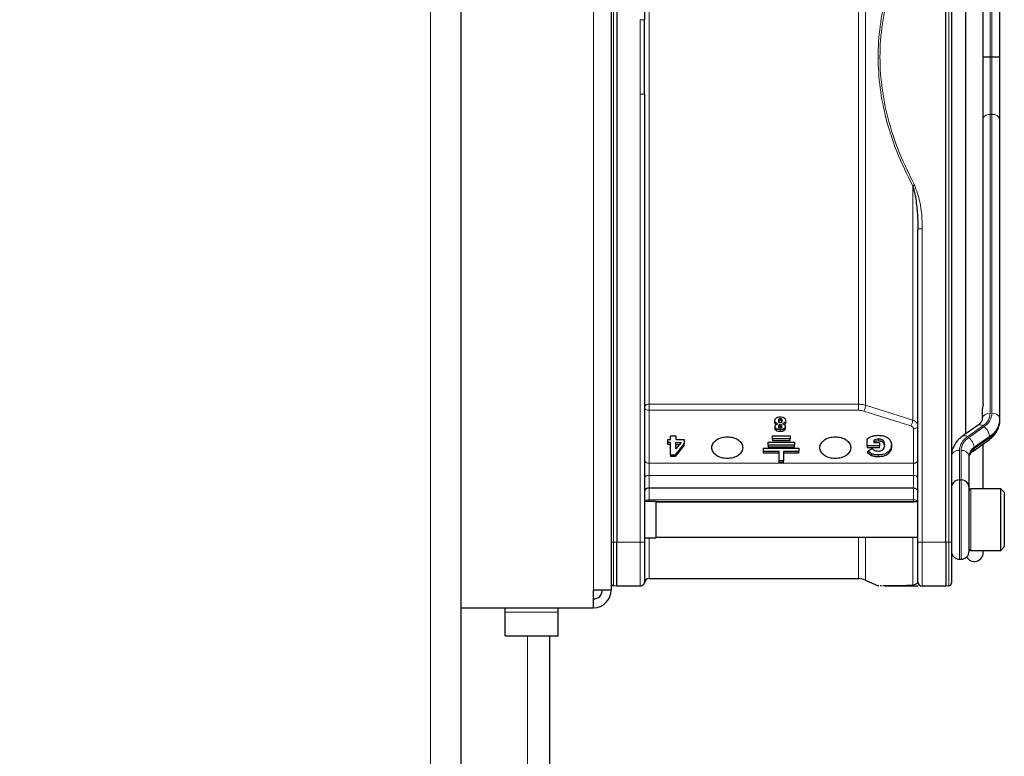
# Paper-space layout 'Blatt3' of a CAD drawing. Header units: millimetres. Extents: x 5 to 418, y 2 to 292.
# Tile 88 of 95: x 236 to 255, y 217 to 231. Entities that reach past the tile are written whole.
import ezdxf

# ---------------------------------------------------------------- set-up
doc = ezdxf.new("R2010")
doc.units = ezdxf.units.MM
doc.layers.add('SLD-0', color=7, linetype='Continuous')
doc.styles.add('SLDTEXTSTYLE0', font='TXT', dxfattribs={"width": 0.605})
doc.dimstyles.new('SLDDIMSTYLE0', dxfattribs={"dimtxt": 3.5, "dimasz": 3.302, "dimexe": 0, "dimexo": 0.0625, "dimgap": 0.875, "dimtad": 1, "dimlfac": 6, "dimrnd": 1e-09, "dimzin": 12, "dimdsep": 46, "dimtxsty": 'SLDTEXTSTYLE0', "dimsah": 1, "dimcen": 0.09, "dimadec": 0, "dimazin": 3, "dimtfac": 1, "dimtofl": 0, "dimtmove": 0, "dimatfit": 3, "dimfxl": 1, "dimfrac": 2, "dimtolj": 1, "dimtzin": 12, "dimarcsym": 0})

# ---------------------------------------------------------------- blocks, each defined once
blk = doc.blocks.new('_D_21')
at = {"layer": 'SLD-0', "color": 7}
for p, q in [((205.654, 222.341), (205.654, 272.341)), ((255.071, 239.441), (255.071, 272.341)), ((255.071, 271.341), (205.654, 271.341))]:
    blk.add_line(p, q, dxfattribs=at)
for centre, start, end in [((229.719, 274.027), 153.4349, 206.5651), ((231.007, 274.027), 333.4349, 26.5651)]:
    blk.add_arc(centre, 6.006, start, end, dxfattribs=at)
for points in [[(205.654, 271.341), (208.956, 270.833), (208.956, 271.849)], [(255.071, 271.341), (251.769, 271.849), (251.769, 270.833)]]:
    blk.add_solid(points, dxfattribs=at)
at = {"layer": 'SLD-0', "color": 7, "insert": (224.347, 275.853), "char_height": 3.5, "attachment_point": 1, "style": 'SLDTEXTSTYLE0'}
blk.add_mtext('296,5', dxfattribs=at)

psp = doc.layouts.new('Blatt3')

# ---------------------------------------------------------------- linework, layer by layer
at = {"color": 7, "linetype": 'Continuous', "lineweight": 18}
for p, q in [((244.221, 210.0913), (244.221, 241.3413)), ((247.3043, 240.2579), (247.3043, 220.0913)), ((247.6833, 220.9996), (247.6833, 239.3496)), ((254.0253, 239.3496), (254.0253, 220.9996)), ((248.3543, 236.8856), (248.3543, 223.6065)), ((252.3136, 223.6065), (252.3136, 236.8856)), ((254.8043, 230.1746), (254.8043, 231.2604)), ((254.8376, 231.2604), (254.8376, 230.1746)), ((254.8043, 229.0888), (254.8043, 230.1746)), ((254.8376, 230.1746), (254.8376, 229.0888)), ((248.1879, 229.4697), (248.1877, 220.9996)), ((254.8043, 223.4369), (254.8043, 229.0888)), ((254.8043, 229.0888), (254.8376, 229.0888)), ((254.8376, 229.0888), (254.8376, 223.4369)), ((253.521, 226.9238), (253.4376, 226.9238)), ((253.521, 220.9996), (253.521, 226.9238)), ((248.3543, 223.6065), (252.3136, 223.6065)), ((252.4491, 223.5864), (253.3388, 223.306)), ((248.3543, 223.4921), (248.3543, 222.4908)), ((252.3136, 223.4921), (248.3543, 223.4921)), ((253.3049, 223.1963), (252.4152, 223.4768)), ((250.8349, 223.188), (250.8349, 223.2233)), ((250.8365, 223.3029), (250.8365, 223.3382)), ((254.3723, 222.9898), (254.6627, 223.1952)), ((250.7636, 223.1053), (250.7636, 223.1407)), ((250.8354, 223.0895), (250.8354, 223.1249)), ((250.9047, 223.1063), (250.9047, 223.1416)), ((253.3543, 222.4908), (253.3543, 223.1424)), ((254.6863, 223.1785), (254.3959, 222.9732)), ((254.5019, 222.7921), (254.7924, 222.9975)), ((254.7924, 222.9975), (254.7924, 222.9739)), ((252.6936, 222.9117), (252.6936, 222.947)), ((254.7924, 222.9739), (254.5019, 222.7685)), ((252.563, 222.6336), (252.563, 222.669)), ((252.6858, 222.6117), (252.6858, 222.6471)), ((252.8876, 222.678), (252.8876, 222.7133)), ((254.221, 222.1746), (254.221, 222.7315)), ((254.2543, 222.7315), (254.2543, 222.1746)), ((254.5019, 222.7685), (254.5019, 222.7921)), ((248.3543, 222.4908), (248.3543, 222.2615)), ((248.3543, 222.4908), (253.3543, 222.4908)), ((253.3543, 222.2615), (253.3543, 222.4908)), ((248.3543, 222.2615), (248.3543, 222.0193)), ((253.3543, 222.2615), (248.3543, 222.2615)), ((253.3543, 222.0193), (253.3543, 222.2615)), ((254.221, 220.6746), (254.221, 222.1746)), ((254.2543, 222.1746), (254.2543, 220.6746)), ((248.3543, 222.0193), (248.3543, 221.8013)), ((253.3543, 221.8013), (253.3543, 222.0193)), ((254.4376, 222.0079), (254.4376, 220.8413)), ((248.3543, 221.8013), (253.3543, 221.8013)), ((248.3543, 221.8013), (248.3543, 221.7663)), ((253.3543, 221.7585), (253.3543, 221.8013)), ((247.6833, 220.9996), (247.6376, 220.9996)), ((247.6833, 220.1716), (247.6833, 220.9996)), ((247.7443, 220.9996), (247.6833, 220.9996)), ((248.1877, 220.9996), (247.7443, 220.9996)), ((248.3543, 221.0829), (248.3543, 220.3079)), ((252.3136, 220.3079), (252.3136, 221.0913)), ((253.3388, 220.1756), (253.3388, 221.0913)), ((253.4376, 220.9996), (253.521, 220.9996)), ((253.9643, 220.9996), (253.521, 220.9996)), ((253.521, 220.9996), (253.521, 220.1663)), ((254.0253, 220.9996), (253.9643, 220.9996)), ((254.0253, 220.9996), (254.0253, 220.1716)), ((254.071, 220.9996), (254.0253, 220.9996)), ((248.271, 220.2496), (248.271, 220.2496)), ((245.6376, 219.6713), (246.6376, 219.6713)), ((246.0543, 219.2246), (246.0543, 215.3693))]:
    psp.add_line(p, q, dxfattribs=at)
at = {"color": 7, "linetype": 'Continuous', "lineweight": 25}
for p, q in [((244.8043, 210.0913), (244.8043, 241.3413)), ((247.6376, 240.2579), (247.6376, 220.0913)), ((247.7443, 239.3496), (247.7443, 220.9996)), ((248.271, 239.3496), (248.271, 230.8795)), ((253.9643, 220.9996), (253.9643, 239.3496)), ((254.071, 239.3496), (254.071, 220.9996)), ((254.3376, 237.3062), (254.3376, 223.043)), ((254.671, 223.606), (254.671, 236.744)), ((254.9876, 230.1746), (254.9876, 231.3665)), ((248.2719, 230.2558), (248.271, 230.8795)), ((248.271, 229.4697), (248.2719, 230.2558)), ((254.8043, 230.1746), (254.8376, 230.1746)), ((254.9876, 228.9828), (254.9876, 230.1746)), ((248.271, 229.4697), (248.271, 220.9996)), ((254.9876, 223.3308), (254.9876, 228.9828)), ((253.4376, 220.9996), (253.4376, 226.9238)), ((254.071, 223.3889), (254.0712, 223.3889)), ((254.6543, 223.5059), (254.6543, 223.3308)), ((250.7343, 223.2631), (250.7343, 223.2985)), ((250.7361, 223.1467), (250.7361, 223.182)), ((250.7555, 223.2206), (250.7894, 223.2374)), ((250.8794, 223.2366), (250.9104, 223.2213)), ((250.9311, 223.1847), (250.9311, 223.1494)), ((250.9376, 223.2638), (250.9376, 223.2991)), ((254.5761, 223.2116), (254.2857, 223.0062)), ((254.9876, 223.3072), (254.9876, 223.3308)), ((248.7596, 222.9367), (248.7596, 223.0093)), ((248.7596, 223.0093), (248.8629, 223.0093)), ((248.8629, 223.0093), (248.8629, 222.9367)), ((250.6876, 223.0093), (251.021, 223.0093)), ((250.6876, 222.9503), (250.6876, 223.0093)), ((251.021, 223.0093), (251.021, 222.9503)), ((248.7099, 222.8834), (248.7099, 222.9367)), ((248.7099, 222.9367), (248.7596, 222.9367)), ((248.7596, 222.8834), (248.7099, 222.8834)), ((248.7099, 222.848), (248.7099, 222.8834)), ((248.7596, 222.848), (248.7099, 222.848)), ((248.7596, 222.6524), (248.7596, 222.8834)), ((249.021, 222.8671), (248.8504, 222.6524)), ((249.021, 222.8317), (248.8504, 222.617)), ((248.8629, 222.9367), (249.021, 222.9367)), ((248.9607, 222.8834), (248.8629, 222.7606)), ((248.8629, 222.8834), (248.9607, 222.8834)), ((248.8629, 222.7606), (248.8629, 222.8834)), ((248.8629, 222.848), (248.9325, 222.848)), ((249.021, 222.9367), (249.021, 222.8671)), ((249.021, 222.8317), (249.021, 222.8671)), ((250.6043, 222.8914), (251.1043, 222.8914)), ((250.6043, 222.8325), (250.6043, 222.8914)), ((251.1043, 222.8325), (250.6043, 222.8325)), ((250.6043, 222.8325), (250.6043, 222.7971)), ((251.021, 222.9503), (250.6876, 222.9503)), ((250.6876, 222.9503), (250.6876, 222.915)), ((251.021, 222.915), (250.6876, 222.915)), ((251.021, 222.915), (251.021, 222.9503)), ((251.1043, 222.8914), (251.1043, 222.8325)), ((251.1043, 222.7971), (251.1043, 222.8325)), ((252.4806, 222.819), (252.4806, 222.9535)), ((252.7101, 222.819), (252.4806, 222.819)), ((252.4806, 222.819), (252.4806, 222.7836)), ((252.6042, 222.9274), (252.6042, 222.8819)), ((252.6042, 222.8819), (252.7101, 222.8819)), ((252.7101, 222.8819), (252.7101, 222.819)), ((252.7101, 222.7836), (252.7101, 222.819)), ((252.9376, 222.8032), (252.9376, 222.8386)), ((254.4825, 222.7211), (254.7729, 222.9264)), ((254.671, 222.0079), (254.671, 222.8543)), ((248.7596, 222.6524), (248.8504, 222.6524)), ((248.7596, 222.6524), (248.7596, 222.617)), ((248.8504, 222.617), (248.8504, 222.6524)), ((250.521, 222.7146), (250.521, 222.7736)), ((250.521, 222.7736), (251.1876, 222.7736)), ((250.8126, 222.7146), (250.521, 222.7146)), ((250.521, 222.6793), (250.521, 222.7146)), ((250.8126, 222.6793), (250.521, 222.6793)), ((251.1043, 222.7971), (250.6043, 222.7971)), ((250.8126, 222.5379), (250.8126, 222.7146)), ((251.1876, 222.7146), (250.896, 222.7146)), ((250.896, 222.7146), (250.896, 222.5379)), ((251.1876, 222.6793), (250.896, 222.6793)), ((251.1876, 222.7736), (251.1876, 222.7146)), ((251.1876, 222.6793), (251.1876, 222.7146)), ((252.7101, 222.7836), (252.4806, 222.7836)), ((252.4891, 222.717), (252.5659, 222.7711)), ((252.563, 222.669), (252.4891, 222.717)), ((252.4891, 222.6816), (252.4891, 222.717)), ((252.563, 222.6336), (252.4891, 222.6816)), ((254.4043, 222.0402), (254.4043, 222.6254)), ((248.8504, 222.617), (248.7596, 222.617)), ((250.896, 222.5379), (250.8126, 222.5379)), ((250.8126, 222.5025), (250.8126, 222.5379)), ((250.896, 222.5025), (250.8126, 222.5025)), ((250.896, 222.5025), (250.896, 222.5379)), ((254.221, 222.1746), (254.2543, 222.1746)), ((253.3543, 222.0193), (248.3543, 222.0193)), ((254.4043, 222.0246), (254.4043, 222.0402)), ((254.4043, 220.8247), (254.4043, 222.0246)), ((255.0043, 222.0079), (254.4376, 222.0079)), ((255.071, 221.9413), (255.0043, 222.0079)), ((255.0043, 220.8413), (255.0043, 222.0079)), ((255.071, 221.9413), (255.071, 220.9079)), ((248.4876, 221.7663), (248.271, 221.7663)), ((248.4876, 221.1417), (248.4876, 221.7663)), ((248.4876, 221.7585), (253.3543, 221.7585)), ((253.4376, 221.7579), (248.4876, 221.7579)), ((253.3543, 221.7585), (253.3637, 221.7579)), ((248.4876, 221.0829), (248.4876, 221.1417)), ((247.7443, 220.1663), (247.7443, 220.9996)), ((248.271, 221.0829), (248.4876, 221.0829)), ((248.4876, 221.0913), (253.4376, 221.0913)), ((253.9643, 220.9996), (253.9643, 220.1663)), ((254.4376, 220.8413), (255.0043, 220.8413)), ((254.671, 220.7996), (254.671, 220.8413)), ((255.0043, 220.8413), (255.071, 220.9079)), ((254.221, 220.6746), (254.2543, 220.6746)), ((248.3543, 220.3079), (252.3136, 220.3079)), ((252.4491, 220.2791), (252.689, 220.1723)), ((253.4214, 220.2151), (253.3388, 220.1756)), ((247.3043, 219.7579), (247.3043, 220.0913)), ((247.6376, 220.0913), (247.3043, 220.0913)), ((247.7443, 220.1663), (247.6833, 220.1716)), ((248.1877, 220.1663), (247.7443, 220.1663)), ((248.2122, 220.1697), (248.238, 220.1819)), ((248.238, 220.1832), (248.2388, 220.1833)), ((252.7476, 220.1732), (252.7252, 220.1735)), ((253.4438, 220.1663), (253.3727, 220.1663)), ((253.9643, 220.1663), (253.521, 220.1663)), ((254.0253, 220.1716), (253.9643, 220.1663)), ((244.8043, 219.7579), (247.3043, 219.7579)), ((245.6376, 219.6713), (245.6376, 219.7579)), ((245.6376, 219.2246), (245.6376, 219.6713)), ((246.6376, 219.6713), (246.6376, 219.7579)), ((246.6376, 219.2246), (246.6376, 219.6713)), ((245.6376, 219.2246), (246.6376, 219.2246)), ((246.471, 219.2246), (246.471, 215.3693))]:
    psp.add_line(p, q, dxfattribs=at)
at = {"color": 7, "linetype": 'Continuous', "lineweight": 18, "flags": 128}
for points in [[(252.4491, 236.9066), (252.4491, 236.3231), (252.4491, 235.7026), (252.4491, 235.0486), (252.4491, 234.3652), (252.4491, 233.6566), (252.4491, 232.9269), (252.4491, 232.1805), (252.4491, 231.4221), (252.4491, 230.6562), (252.4491, 229.8873), (252.4491, 229.1202), (252.4491, 228.3594), (252.4491, 227.6096), (252.4491, 226.8753), (252.4491, 226.1609), (252.4491, 225.4707), (252.4491, 224.809), (252.4491, 224.1796), (252.4491, 223.5864)], [(253.3388, 223.306), (253.3388, 223.7897), (253.3388, 224.2975), (253.3388, 224.8275), (253.3388, 225.3777), (253.3388, 225.9461), (253.3388, 226.5304), (253.3388, 227.1284), (253.3388, 227.738)], [(248.3543, 223.6065), (248.3543, 223.5938), (248.3543, 223.5796), (248.3543, 223.5643), (248.3543, 223.5486), (248.3543, 223.533), (248.3543, 223.518), (248.3543, 223.5042), (248.3543, 223.4921)], [(254.071, 222.0402), (254.0738, 222.0609), (254.0807, 222.0778)], [(254.3945, 222.0778), (254.4014, 222.0609), (254.4043, 222.0402)], [(252.4491, 221.0913), (252.4491, 221.052), (252.4491, 220.7665), (252.4491, 220.5454), (252.4491, 220.39), (252.4491, 220.3014), (252.4491, 220.2791)]]:
    psp.add_lwpolyline(points, dxfattribs=at)
at = {"color": 7, "linetype": 'Continuous', "lineweight": 18}
for centre, radius, start, end in [((254.7954, 228.926), 0.1631, 86.88158, 139.75636), ((254.8564, 228.9562), 0.1339, 11.42175, 98.04947), ((248.3427, 223.5336), 0.0738, 80.95801, 166.34448), ((254.7856, 223.3043), 0.1339, 81.95053, 168.57825), ((254.502, 223.4516), 0.3026, 302.07472, 357.2029), ((254.5145, 223.4527), 0.3235, 302.07472, 357.2029), ((254.8564, 223.3043), 0.1339, 11.42175, 98.04947), ((254.6069, 223.1373), 0.0805, 46.06083, 112.48201), ((254.5707, 223.3512), 0.4174, 302.07472, 357.2029), ((254.5707, 223.3276), 0.4174, 302.07472, 357.2029), ((254.3165, 222.9319), 0.0805, 46.06062, 112.48336), ((254.5402, 222.9714), 0.2535, 5.90991, 54.81248), ((254.5441, 222.7157), 0.3235, 122.07472, 177.2029), ((254.5566, 222.7167), 0.3026, 122.07472, 177.2029), ((254.2498, 222.766), 0.2535, 5.90991, 54.81248), ((254.7393, 222.9679), 0.0534, 308.98069, 6.43425), ((254.2022, 222.5989), 0.1339, 81.95053, 168.57825), ((254.2731, 222.5989), 0.1339, 11.42175, 98.04947), ((254.6128, 222.6153), 0.2087, 122.07472, 177.2029), ((254.6128, 222.5917), 0.2087, 122.07472, 177.2029), ((254.4485, 222.7626), 0.0538, 310.4141, 6.29515), ((248.3439, 222.5645), 0.0744, 191.42175, 278.04947), ((253.3647, 222.5645), 0.0744, 261.95053, 348.57825), ((248.3428, 222.1885), 0.0739, 81.03795, 166.53744), ((253.3658, 222.1885), 0.0739, 13.46256, 98.96205), ((248.3497, 221.7131), 0.0883, 87.04583, 142.97038), ((253.3616, 221.7201), 0.0815, 27.65376, 95.14448)]:
    psp.add_arc(centre, radius, start, end, dxfattribs=at)
at = {"color": 7, "linetype": 'Continuous', "lineweight": 25}
for centre, radius, start, end in [((254.221, 222.0246), 0.15, 90, 180), ((254.2543, 222.0246), 0.15, 0, 90), ((254.4376, 221.9746), 0.0333, 90, 180), ((254.221, 220.8246), 0.15, 180, 270), ((254.2543, 220.8246), 0.15, 270, 0), ((254.5043, 220.7996), 0.1667, 209.52765, 0), ((254.4376, 220.8746), 0.0333, 180, 270), ((247.6876, 220.2214), 0.05, 180, 265), ((248.3543, 220.2246), 0.0833, 90, 180), ((252.3136, 219.9746), 0.3333, 66, 90), ((253.521, 220.2496), 0.0833, 180, 270), ((254.021, 220.2214), 0.05, 275, 0), ((247.3043, 220.0913), 0.3333, 270, 0), ((247.3043, 220.0913), 0.1667, 270, 0)]:
    psp.add_arc(centre, radius, start, end, dxfattribs=at)
at = {"color": 7, "linetype": 'Continuous', "lineweight": 18}
for points, knots in [([(253.3388, 232.6112), (253.2332, 232.396), (253.0325, 231.9866), (252.8298, 231.3619), (252.7119, 230.7622), (252.6735, 230.1731), (252.7124, 229.5839), (252.8306, 228.9845), (253.0332, 228.361), (253.2335, 227.9526), (253.3388, 227.738)], [0, 0, 0, 0, 0.1410377, 0.2683475, 0.3855262, 0.5002837, 0.6150981, 0.7323438, 0.8593359, 1, 1, 1, 1]), ([(253.3726, 227.756), (253.2759, 227.9502), (253.0878, 228.328), (252.8828, 228.9283), (252.7516, 229.5422), (252.705, 230.1746), (252.7516, 230.8071), (252.8828, 231.4209), (253.0878, 232.0212), (253.2759, 232.399), (253.3726, 232.5932)], [0, 0, 0, 0, 0.1285805, 0.2500872, 0.3751101, 0.5000007, 0.6248916, 0.7499142, 0.8714095, 1, 1, 1, 1]), ([(248.1879, 230.8795), (248.1881, 230.7254), (248.1883, 230.4904), (248.1886, 230.1745), (248.1883, 229.8587), (248.1881, 229.6237), (248.1879, 229.4697)], [0, 0, 0, 0, 0.3279827, 0.5000076, 0.6722684, 1, 1, 1, 1]), ([(248.271, 229.4697), (248.2697, 229.4697), (248.2672, 229.4697), (248.248, 229.4697), (248.2206, 229.4697), (248.1988, 229.4697), (248.1879, 229.4697)], [0, 0, 0, 0, 0.2499967, 0.4999978, 0.7499989, 1, 1, 1, 1]), ([(253.3388, 227.738), (253.3442, 227.7409), (253.355, 227.7466), (253.3668, 227.7529), (253.3726, 227.756)], [0, 0, 0, 0, 0.4999988, 1, 1, 1, 1]), ([(253.521, 226.9238), (253.5155, 227.0952), (253.5063, 227.3807), (253.4108, 227.6489), (253.3726, 227.756)], [0, 0, 0, 0, 0.6006547, 1, 1, 1, 1]), ([(252.4491, 223.5864), (252.4273, 223.5923), (252.3836, 223.604), (252.3369, 223.6057), (252.3136, 223.6065)], [0, 0, 0, 0, 0.5000091, 1, 1, 1, 1]), ([(252.3136, 223.6065), (252.3136, 223.5979), (252.3136, 223.5806), (252.3136, 223.5486), (252.3136, 223.5169), (252.3136, 223.5003), (252.3136, 223.4921)], [0, 0, 0, 0, 0.2499977, 0.4999984, 0.7499992, 1, 1, 1, 1]), ([(253.3543, 223.1424), (253.3535, 223.148), (253.352, 223.1593), (253.3414, 223.1747), (253.3259, 223.1879), (253.3119, 223.1935), (253.3049, 223.1963)], [0, 0, 0, 0, 0.25040129, 0.50034021, 0.74874286, 1, 1, 1, 1]), ([(253.4303, 223.2321), (253.4299, 223.234), (253.4272, 223.2472), (253.4081, 223.2681), (253.3773, 223.2918), (253.3512, 223.3014), (253.3388, 223.306)], [0, 0, 0, 0, 0.0558536, 0.3968737, 0.711601, 1, 1, 1, 1]), ([(253.3543, 223.1424), (253.3653, 223.1432), (253.3872, 223.145), (253.4139, 223.1588), (253.4294, 223.1716), (253.4315, 223.1795), (253.4316, 223.1799)], [0, 0, 0, 0, 0.327481, 0.6549621, 0.9824431, 1, 1, 1, 1]), ([(253.4376, 220.2496), (253.4368, 220.2436), (253.4355, 220.2336), (253.4284, 220.2231), (253.4237, 220.2176), (253.422, 220.2158), (253.4214, 220.2151)], [0, 0, 0, 0, 0.4996329, 0.837034, 0.9402746, 1, 1, 1, 1]), ([(253.3727, 220.1663), (253.3668, 220.1667), (253.355, 220.1675), (253.3442, 220.1729), (253.3388, 220.1756)], [0, 0, 0, 0, 0.50000025, 1, 1, 1, 1])]:
    psp.add_open_spline(points, degree=3, knots=knots, dxfattribs=at)
for points in [[(248.1879, 230.8795), (248.1988, 230.8795), (248.2206, 230.8795), (248.248, 230.8795), (248.2672, 230.8795), (248.2697, 230.8795), (248.271, 230.8795)], [(252.4152, 223.4768), (252.4195, 223.4844), (252.4281, 223.4997), (252.4391, 223.5299), (252.447, 223.5608), (252.4484, 223.5779), (252.4491, 223.5864)], [(248.271, 223.551), (248.2722, 223.5433), (248.2747, 223.5278), (248.294, 223.5084), (248.3215, 223.4947), (248.3434, 223.493), (248.3543, 223.4921)], [(252.4152, 223.4768), (252.3989, 223.4812), (252.3661, 223.4902), (252.3311, 223.4914), (252.3136, 223.4921)], [(253.3049, 223.1963), (253.3092, 223.2039), (253.3178, 223.2192), (253.3288, 223.2494), (253.3367, 223.2804), (253.3381, 223.2974), (253.3388, 223.306)], [(248.1877, 220.9996), (248.1986, 220.9996), (248.2204, 220.9996), (248.248, 220.9996), (248.2672, 220.9996), (248.2697, 220.9996), (248.271, 220.9996)], [(248.1877, 220.1663), (248.1877, 220.1788), (248.1877, 220.2039), (248.1877, 220.3966), (248.1877, 220.672), (248.1877, 220.8904), (248.1877, 220.9996)]]:
    psp.add_open_spline(points, degree=3, dxfattribs=at)
at = {"color": 7, "linetype": 'Continuous', "lineweight": 25}
for points, knots in [([(254.671, 230.1746), (254.6729, 230.1746), (254.6785, 230.1746), (254.6919, 230.1746), (254.71, 230.1746), (254.7312, 230.1746), (254.7542, 230.1746), (254.7789, 230.1746), (254.7958, 230.1746), (254.8043, 230.1746)], [0, 0, 0, 0, 0.0828603, 0.2336108, 0.3887188, 0.5393563, 0.6943543, 0.844992, 1, 1, 1, 1]), ([(254.8376, 230.1746), (254.8459, 230.1746), (254.8628, 230.1746), (254.8872, 230.1746), (254.9105, 230.1746), (254.9315, 230.1746), (254.95, 230.1746), (254.9652, 230.1746), (254.9769, 230.1746), (254.9836, 230.1746), (254.9868, 230.1746), (254.9876, 230.1746), (254.9876, 230.1746), (254.9876, 230.1746)], [0, 0, 0, 0, 0.1056469, 0.2143595, 0.3200059, 0.4287119, 0.5344375, 0.6432206, 0.7490982, 0.8580392, 0.9220434, 0.9867022, 1, 1, 1, 1]), ([(253.3388, 227.738), (253.3496, 227.7034), (253.3716, 227.6335), (253.3942, 227.5104), (253.4121, 227.3775), (253.4249, 227.2436), (253.435, 227.0945), (253.4366, 226.9905), (253.4376, 226.9238)], [0, 0, 0, 0, 0.1317067, 0.2664271, 0.4550303, 0.6208187, 0.7564832, 1, 1, 1, 1]), ([(254.6708, 223.6086), (254.6708, 223.608), (254.6716, 223.6026), (254.6696, 223.587), (254.6648, 223.5638), (254.6587, 223.5397), (254.6549, 223.5198), (254.6545, 223.51), (254.6543, 223.5059)], [0, 0, 0, 0, 0.0236597, 0.2395551, 0.4578126, 0.6665406, 0.8623712, 1, 1, 1, 1]), ([(250.7621, 223.3485), (250.7668, 223.3515), (250.7763, 223.3574), (250.7996, 223.366), (250.8193, 223.3672), (250.8327, 223.3681)], [0, 0, 0, 0, 0.2466207, 0.4889643, 1, 1, 1, 1]), ([(250.8327, 223.3681), (250.8472, 223.3673), (250.8684, 223.3662), (250.8937, 223.3579), (250.9038, 223.3521), (250.9088, 223.3491)], [0, 0, 0, 0, 0.5250536, 0.7642509, 1, 1, 1, 1]), ([(250.7343, 223.2985), (250.7355, 223.3079), (250.7372, 223.3219), (250.7493, 223.3384), (250.7578, 223.3451), (250.7621, 223.3485)], [0, 0, 0, 0, 0.5110357, 0.7533793, 1, 1, 1, 1]), ([(250.7894, 223.2374), (250.781, 223.2404), (250.7649, 223.2462), (250.7468, 223.2606), (250.7359, 223.2785), (250.7349, 223.2916), (250.7343, 223.2985)], [0, 0, 0, 0, 0.2570131, 0.4933044, 0.7331887, 1, 1, 1, 1]), ([(250.7551, 223.2202), (250.7526, 223.222), (250.7441, 223.2282), (250.7362, 223.2433), (250.7349, 223.2563), (250.7343, 223.2631)], [0, 0, 0, 0, 0.15930297, 0.55731306, 1, 1, 1, 1]), ([(250.7361, 223.182), (250.7369, 223.1893), (250.7381, 223.2), (250.7465, 223.2128), (250.7525, 223.218), (250.7555, 223.2206)], [0, 0, 0, 0, 0.520179, 0.7607323, 1, 1, 1, 1]), ([(250.7636, 223.1407), (250.7594, 223.1434), (250.7512, 223.1487), (250.7424, 223.1588), (250.737, 223.17), (250.7364, 223.1779), (250.7361, 223.182)], [0, 0, 0, 0, 0.2551268, 0.4980179, 0.7419398, 1, 1, 1, 1]), ([(250.8124, 223.264), (250.8106, 223.2685), (250.8062, 223.2797), (250.8062, 223.2914), (250.8063, 223.2985)], [0, 0, 0, 0, 0.3953097, 1, 1, 1, 1]), ([(250.8063, 223.2985), (250.8065, 223.3043), (250.807, 223.3145), (250.8116, 223.3262), (250.8177, 223.3327), (250.8231, 223.3359), (250.8295, 223.3379), (250.8341, 223.3381), (250.8365, 223.3382)], [0, 0, 0, 0, 0.3462442, 0.6053698, 0.7103214, 0.805859, 0.8997121, 1, 1, 1, 1]), ([(250.8063, 223.2631), (250.8065, 223.269), (250.807, 223.2791), (250.8116, 223.2908), (250.8177, 223.2973), (250.8231, 223.3006), (250.8295, 223.3026), (250.8341, 223.3028), (250.8365, 223.3029)], [0, 0, 0, 0, 0.3462442, 0.6053698, 0.7103214, 0.805859, 0.8997121, 1, 1, 1, 1]), ([(250.8063, 223.1882), (250.8065, 223.1934), (250.8069, 223.2024), (250.8114, 223.2128), (250.8171, 223.2185), (250.8223, 223.2213), (250.8283, 223.2231), (250.8327, 223.2232), (250.8349, 223.2233)], [0, 0, 0, 0, 0.33907069, 0.5945132, 0.69972064, 0.79726267, 0.89480149, 1, 1, 1, 1]), ([(250.834, 223.1546), (250.8319, 223.1546), (250.8276, 223.1548), (250.8218, 223.1565), (250.8168, 223.1592), (250.8112, 223.1647), (250.8069, 223.1747), (250.8065, 223.1833), (250.8063, 223.1882)], [0, 0, 0, 0, 0.1058895, 0.2039506, 0.3017816, 0.407031, 0.6619537, 1, 1, 1, 1]), ([(250.8063, 223.1529), (250.8065, 223.158), (250.8069, 223.167), (250.8114, 223.1774), (250.8171, 223.1831), (250.8223, 223.186), (250.8283, 223.1877), (250.8327, 223.1879), (250.8349, 223.188)], [0, 0, 0, 0, 0.3390707, 0.5945132, 0.6997206, 0.7972627, 0.8948015, 1, 1, 1, 1]), ([(250.834, 223.2543), (250.8316, 223.2544), (250.827, 223.2546), (250.8207, 223.2565), (250.8156, 223.2597), (250.8135, 223.2626), (250.8124, 223.264)], [0, 0, 0, 0, 0.2643348, 0.5037661, 0.7411805, 1, 1, 1, 1]), ([(250.8585, 223.2637), (250.8572, 223.2622), (250.8546, 223.2594), (250.8488, 223.2564), (250.8418, 223.2546), (250.8367, 223.2544), (250.834, 223.2543)], [0, 0, 0, 0, 0.24621366, 0.48153557, 0.72664256, 1, 1, 1, 1]), ([(250.8614, 223.1913), (250.8611, 223.1859), (250.8607, 223.1765), (250.8566, 223.1657), (250.8511, 223.1597), (250.8462, 223.1567), (250.8404, 223.1549), (250.8362, 223.1547), (250.834, 223.1546)], [0, 0, 0, 0, 0.348491, 0.6087855, 0.7136709, 0.8085886, 0.9012769, 1, 1, 1, 1]), ([(250.8349, 223.2233), (250.837, 223.2233), (250.841, 223.2231), (250.8466, 223.2215), (250.8513, 223.2189), (250.8567, 223.2137), (250.8608, 223.2042), (250.8611, 223.196), (250.8614, 223.1913)], [0, 0, 0, 0, 0.1057863, 0.2037693, 0.3015571, 0.4068002, 0.6618005, 1, 1, 1, 1]), ([(250.8349, 223.188), (250.837, 223.1879), (250.841, 223.1877), (250.8466, 223.1861), (250.8513, 223.1835), (250.8567, 223.1783), (250.8608, 223.1688), (250.8611, 223.1606), (250.8614, 223.1559)], [0, 0, 0, 0, 0.1057863, 0.2037693, 0.3015571, 0.4068002, 0.6618005, 1, 1, 1, 1]), ([(250.8365, 223.3382), (250.8388, 223.3381), (250.8433, 223.3379), (250.8496, 223.3357), (250.8547, 223.3322), (250.8606, 223.3251), (250.865, 223.3124), (250.8654, 223.3014), (250.8656, 223.2952)], [0, 0, 0, 0, 0.0922105, 0.1801083, 0.2725472, 0.3772349, 0.6423625, 1, 1, 1, 1]), ([(250.8365, 223.3029), (250.8388, 223.3028), (250.8433, 223.3025), (250.8496, 223.3003), (250.8547, 223.2968), (250.8606, 223.2897), (250.865, 223.2771), (250.8654, 223.2661), (250.8656, 223.2598)], [0, 0, 0, 0, 0.0922105, 0.1801083, 0.2725472, 0.3772349, 0.6423625, 1, 1, 1, 1]), ([(250.8656, 223.2952), (250.8656, 223.2887), (250.8657, 223.2779), (250.8606, 223.2678), (250.8585, 223.2637)], [0, 0, 0, 0, 0.594509, 1, 1, 1, 1]), ([(250.9376, 223.2991), (250.937, 223.2921), (250.9359, 223.2788), (250.9243, 223.2605), (250.9052, 223.2458), (250.8883, 223.2397), (250.8794, 223.2366)], [0, 0, 0, 0, 0.2620119, 0.5000745, 0.7380971, 1, 1, 1, 1]), ([(250.9311, 223.1847), (250.9308, 223.1805), (250.9302, 223.1723), (250.925, 223.1607), (250.9167, 223.1502), (250.9087, 223.1445), (250.9047, 223.1416)], [0, 0, 0, 0, 0.2608604, 0.506753, 0.749149, 1, 1, 1, 1]), ([(250.9088, 223.3491), (250.9132, 223.3458), (250.922, 223.3393), (250.9347, 223.3228), (250.9364, 223.3087), (250.9376, 223.2991)], [0, 0, 0, 0, 0.24567396, 0.48708115, 1, 1, 1, 1]), ([(250.9104, 223.2213), (250.9165, 223.2159), (250.9285, 223.2052), (250.9302, 223.1915), (250.9311, 223.1847)], [0, 0, 0, 0, 0.50164632, 1, 1, 1, 1]), ([(250.9376, 223.2638), (250.937, 223.2568), (250.9357, 223.2436), (250.9266, 223.2275), (250.9167, 223.2206), (250.9133, 223.2182)], [0, 0, 0, 0, 0.4171408, 0.7961526, 1, 1, 1, 1]), ([(254.6543, 223.3308), (254.6537, 223.3235), (254.652, 223.3009), (254.634, 223.2599), (254.5933, 223.226), (254.5761, 223.2116)], [0, 0, 0, 0, 0.21860706, 0.66948087, 1, 1, 1, 1]), ([(254.7729, 222.9264), (254.7985, 222.9464), (254.8697, 223.002), (254.9489, 223.1135), (254.9847, 223.2276), (254.987, 223.2907), (254.9876, 223.3072)], [0, 0, 0, 0, 0.2053246, 0.570669, 0.8876277, 1, 1, 1, 1]), ([(250.7636, 223.1053), (250.7594, 223.108), (250.7512, 223.1133), (250.7424, 223.1234), (250.737, 223.1346), (250.7364, 223.1426), (250.7361, 223.1467)], [0, 0, 0, 0, 0.2551268, 0.4980179, 0.7419398, 1, 1, 1, 1]), ([(250.8354, 223.1249), (250.8216, 223.1254), (250.7957, 223.1263), (250.7739, 223.1361), (250.7636, 223.1407)], [0, 0, 0, 0, 0.5307148, 1, 1, 1, 1]), ([(250.8354, 223.0895), (250.8216, 223.09), (250.7957, 223.0909), (250.7739, 223.1007), (250.7636, 223.1053)], [0, 0, 0, 0, 0.5307148, 1, 1, 1, 1]), ([(250.9047, 223.1416), (250.9001, 223.139), (250.8908, 223.1338), (250.8677, 223.1265), (250.8486, 223.1256), (250.8354, 223.1249)], [0, 0, 0, 0, 0.23566793, 0.47518682, 1, 1, 1, 1]), ([(250.9047, 223.1063), (250.9001, 223.1037), (250.8908, 223.0985), (250.8677, 223.0912), (250.8486, 223.0902), (250.8354, 223.0895)], [0, 0, 0, 0, 0.2356679, 0.4751868, 1, 1, 1, 1]), ([(250.9311, 223.1494), (250.9308, 223.1451), (250.9302, 223.137), (250.925, 223.1253), (250.9167, 223.1148), (250.9087, 223.1092), (250.9047, 223.1063)], [0, 0, 0, 0, 0.2608604, 0.506753, 0.749149, 1, 1, 1, 1]), ([(252.4806, 222.9535), (252.4913, 222.9623), (252.5141, 222.9811), (252.545, 222.9929), (252.5615, 222.9992)], [0, 0, 0, 0, 0.4664864, 1, 1, 1, 1]), ([(252.5615, 222.9992), (252.5814, 223.0053), (252.6209, 223.0173), (252.6638, 223.0191), (252.6851, 223.02)], [0, 0, 0, 0, 0.5043421, 1, 1, 1, 1]), ([(252.6851, 223.02), (252.7197, 223.0179), (252.7706, 223.0148), (252.8309, 222.9927), (252.8551, 222.9773), (252.8672, 222.9695)], [0, 0, 0, 0, 0.51374, 0.7552939, 1, 1, 1, 1]), ([(254.2857, 223.0062), (254.2601, 222.9863), (254.1889, 222.9307), (254.1097, 222.8192), (254.0739, 222.7051), (254.0716, 222.642), (254.071, 222.6254)], [0, 0, 0, 0, 0.20532462, 0.57066896, 0.88762767, 1, 1, 1, 1]), ([(252.6936, 222.947), (252.6769, 222.9463), (252.6448, 222.945), (252.6174, 222.9331), (252.6042, 222.9274)], [0, 0, 0, 0, 0.5175273, 1, 1, 1, 1]), ([(252.6936, 222.9117), (252.6769, 222.911), (252.6448, 222.9096), (252.6174, 222.8978), (252.6042, 222.892)], [0, 0, 0, 0, 0.5175273, 1, 1, 1, 1]), ([(252.6858, 222.7211), (252.6955, 222.7214), (252.714, 222.7219), (252.7398, 222.7275), (252.7618, 222.7368), (252.7865, 222.7551), (252.8066, 222.7897), (252.8083, 222.8201), (252.8093, 222.8372)], [0, 0, 0, 0, 0.124423, 0.2367721, 0.3429512, 0.449891, 0.6908178, 1, 1, 1, 1]), ([(252.8093, 222.8372), (252.8084, 222.8533), (252.8068, 222.882), (252.788, 222.9148), (252.7648, 222.9321), (252.7442, 222.9409), (252.72, 222.9462), (252.7027, 222.9467), (252.6936, 222.947)], [0, 0, 0, 0, 0.3103797, 0.5518614, 0.6587129, 0.7645401, 0.8763128, 1, 1, 1, 1]), ([(252.8093, 222.8018), (252.8084, 222.818), (252.8068, 222.8467), (252.788, 222.8794), (252.7648, 222.8968), (252.7442, 222.9056), (252.72, 222.9108), (252.7027, 222.9114), (252.6936, 222.9117)], [0, 0, 0, 0, 0.3103797, 0.5518614, 0.6587129, 0.7645401, 0.8763128, 1, 1, 1, 1]), ([(252.8672, 222.9695), (252.8781, 222.9608), (252.8996, 222.9434), (252.9304, 222.9), (252.9347, 222.8635), (252.9376, 222.8386)], [0, 0, 0, 0, 0.24266572, 0.48377264, 1, 1, 1, 1]), ([(252.9376, 222.8386), (252.936, 222.8152), (252.9329, 222.7706), (252.9022, 222.7318), (252.8876, 222.7133)], [0, 0, 0, 0, 0.5253963, 1, 1, 1, 1]), ([(252.6858, 222.6471), (252.6634, 222.6478), (252.6203, 222.6493), (252.5816, 222.6626), (252.563, 222.669)], [0, 0, 0, 0, 0.5201391, 1, 1, 1, 1]), ([(252.6858, 222.6117), (252.6634, 222.6125), (252.6203, 222.6139), (252.5816, 222.6272), (252.563, 222.6336)], [0, 0, 0, 0, 0.52013909, 1, 1, 1, 1]), ([(252.5659, 222.7711), (252.5833, 222.7571), (252.6082, 222.7371), (252.6529, 222.7229), (252.6749, 222.7217), (252.6858, 222.7211)], [0, 0, 0, 0, 0.5413271, 0.7739668, 1, 1, 1, 1]), ([(252.8876, 222.7133), (252.876, 222.7031), (252.8528, 222.6828), (252.8044, 222.6619), (252.7479, 222.6491), (252.7072, 222.6478), (252.6858, 222.6471)], [0, 0, 0, 0, 0.2388999, 0.47447556, 0.72341561, 1, 1, 1, 1]), ([(252.8876, 222.678), (252.876, 222.6678), (252.8528, 222.6475), (252.8044, 222.6265), (252.7479, 222.6137), (252.7072, 222.6124), (252.6858, 222.6117)], [0, 0, 0, 0, 0.2388999, 0.4744756, 0.7234156, 1, 1, 1, 1]), ([(252.9376, 222.8032), (252.936, 222.7798), (252.9329, 222.7353), (252.9022, 222.6964), (252.8876, 222.678)], [0, 0, 0, 0, 0.5253963, 1, 1, 1, 1]), ([(254.4043, 222.6019), (254.4049, 222.6092), (254.4066, 222.6317), (254.4246, 222.6728), (254.4653, 222.7067), (254.4825, 222.7211)], [0, 0, 0, 0, 0.2186071, 0.6694809, 1, 1, 1, 1]), ([(248.3543, 222.0193), (248.3456, 222.0188), (248.3268, 222.0176), (248.3049, 222.0089), (248.2893, 221.998), (248.2794, 221.9872), (248.2724, 221.9744), (248.2714, 221.9651), (248.271, 221.9603)], [0, 0, 0, 0, 0.19849791, 0.43082228, 0.56029703, 0.69832021, 0.8448891, 1, 1, 1, 1]), ([(253.3543, 222.0193), (253.363, 222.0187), (253.3818, 222.0175), (253.4037, 222.0087), (253.4193, 221.9978), (253.4292, 221.9871), (253.4362, 221.9744), (253.4372, 221.9651), (253.4376, 221.9603)], [0, 0, 0, 0, 0.1984979, 0.4308223, 0.560297, 0.6983202, 0.8448891, 1, 1, 1, 1]), ([(253.4376, 220.2496), (253.4376, 220.2596), (253.4376, 220.275), (253.4376, 220.3686), (253.4376, 220.4654), (253.4376, 220.5855), (253.4376, 220.7601), (253.4376, 220.9053), (253.4376, 220.9996)], [0, 0, 0, 0, 0.2394568, 0.3683606, 0.5, 0.6316394, 0.7605432, 1, 1, 1, 1]), ([(254.071, 220.9996), (254.071, 220.9017), (254.071, 220.7511), (254.071, 220.57), (254.071, 220.4453), (254.071, 220.3448), (254.071, 220.2478), (254.071, 220.2318), (254.071, 220.2214)], [0, 0, 0, 0, 0.23945684, 0.36836066, 0.5, 0.63163934, 0.76054316, 1, 1, 1, 1]), ([(248.271, 220.2496), (248.2696, 220.2388), (248.267, 220.2172), (248.2519, 220.1928), (248.2379, 220.1845), (248.2333, 220.1818)], [0, 0, 0, 0, 0.4010549, 0.8021099, 1, 1, 1, 1]), ([(248.2391, 220.1826), (248.2435, 220.1863), (248.2523, 220.1937), (248.2621, 220.2076), (248.269, 220.2224), (248.271, 220.2328), (248.272, 220.2378)], [0, 0, 0, 0, 0.2629936, 0.5203807, 0.7672873, 1, 1, 1, 1]), ([(248.2391, 220.1826), (248.229, 220.1765), (248.2129, 220.1667), (248.195, 220.1674), (248.1884, 220.1677)], [0, 0, 0, 0, 0.627979, 1, 1, 1, 1]), ([(252.6996, 220.1739), (252.6982, 220.1739), (252.6843, 220.1741), (252.6871, 220.1738), (252.6895, 220.1736)], [0, 0, 0, 0, 0.1064474, 1, 1, 1, 1]), ([(253.3388, 220.1756), (253.2325, 220.1753), (253.033, 220.1747), (252.8552, 220.1742), (252.7948, 220.1736), (252.775, 220.1735)], [0, 0, 0, 0, 0.4338376, 0.8141055, 1, 1, 1, 1]), ([(253.3727, 220.1663), (253.2748, 220.1663), (253.0845, 220.1663), (252.8973, 220.1663), (252.8372, 220.1663), (252.8148, 220.1663)], [0, 0, 0, 0, 0.3989932, 0.7759731, 1, 1, 1, 1])]:
    psp.add_open_spline(points, degree=3, knots=knots, dxfattribs=at)
for points in [[(249.8335, 222.5791), (249.7953, 222.5822), (249.7189, 222.5884), (249.6219, 222.6361), (249.557, 222.7043), (249.5342, 222.7853), (249.557, 222.8664), (249.6219, 222.9346), (249.7189, 222.9823), (249.7953, 222.9885), (249.8335, 222.9916)], [(249.8335, 222.9916), (249.8716, 222.9885), (249.948, 222.9823), (250.0451, 222.9346), (250.1099, 222.8664), (250.1327, 222.7853), (250.1099, 222.7043), (250.0451, 222.6361), (249.948, 222.5884), (249.8716, 222.5822), (249.8335, 222.5791)], [(251.8751, 222.5791), (251.837, 222.5822), (251.7606, 222.5884), (251.6635, 222.6361), (251.5987, 222.7043), (251.5759, 222.7853), (251.5987, 222.8664), (251.6635, 222.9346), (251.7606, 222.9823), (251.837, 222.9885), (251.8751, 222.9916)], [(251.8751, 222.9916), (251.9133, 222.9885), (251.9897, 222.9823), (252.0867, 222.9346), (252.1516, 222.8664), (252.1744, 222.7853), (252.1516, 222.7043), (252.0867, 222.6361), (251.9897, 222.5884), (251.9133, 222.5822), (251.8751, 222.5791)], [(248.271, 220.9996), (248.271, 220.9013), (248.271, 220.7048), (248.271, 220.4568), (248.271, 220.2834), (248.271, 220.2609), (248.271, 220.2496)]]:
    psp.add_open_spline(points, degree=3, dxfattribs=at)

# ---------------------------------------------------------------- dimensions: what is measured, and where the dimension line sits
at = {"layer": 'SLD-0', "color": 7}
dim = psp.add_linear_dim(base=(205.6543, 271.3413), p1=(255.071, 239.4413), p2=(205.6543, 222.3413), text='(<>)', dimstyle='SLDDIMSTYLE0', dxfattribs=at)
dim.commit()
dim.dimension.update_dxf_attribs({"geometry": '_D_21', "text_midpoint": (230.3626, 271.3413), "dimtype": 160})

doc.saveas('drawing.dxf')
